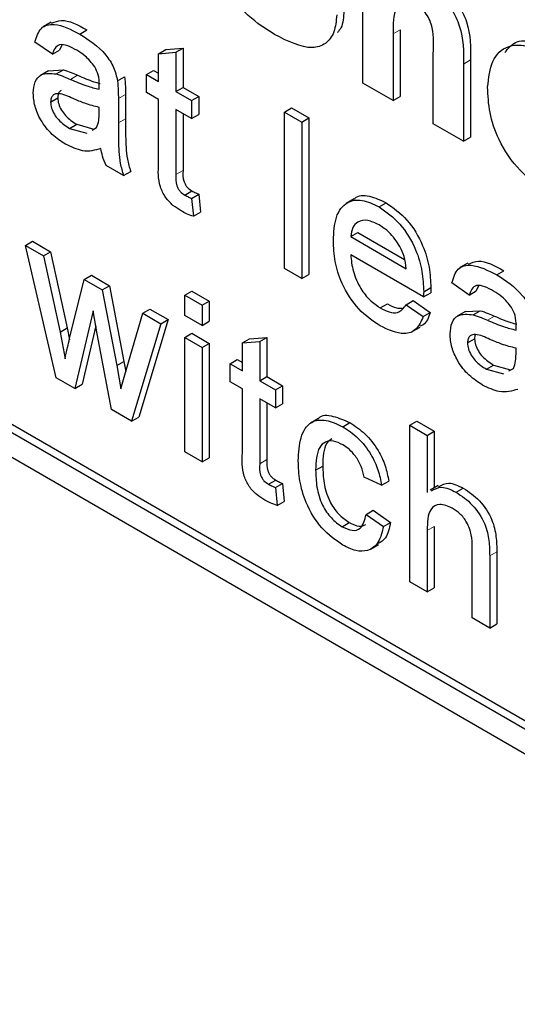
# Paper-space layout 'Blatt4' of a CAD drawing. Header units: millimetres. Extents: x 5 to 418, y 2 to 292.
# Tile 11 of 72: x 82.46 to 84.43, y 169.49 to 173.4. Entities that reach past the tile are written whole.
import ezdxf

# ---------------------------------------------------------------- set-up
doc = ezdxf.new("R2010")
doc.units = ezdxf.units.MM

psp = doc.layouts.new('Blatt4')

# ---------------------------------------------------------------- linework, layer by layer
at = {"color": 7, "linetype": 'Continuous', "lineweight": 25}
for p, q in [((72.0421, 177.6565), (86.1842, 169.4924)), ((75.6907, 175.6808), (86.2125, 169.6067)), ((75.6624, 175.6645), (86.1842, 169.5904)), ((83.8199, 173.1436), (83.8199, 173.8621)), ((82.5831, 173.3855), (82.5513, 173.3671)), ((82.697, 173.3387), (82.7253, 173.3551)), ((83.9396, 173.3389), (83.9396, 173.0745)), ((83.9679, 173.3552), (83.9679, 173.0908)), ((82.588, 173.2585), (82.5191, 173.3062)), ((82.588, 173.2585), (82.6162, 173.2748)), ((82.6252, 173.2946), (82.6162, 173.2748)), ((83.0096, 173.2607), (83.0379, 173.277)), ((83.0096, 173.2607), (83.0785, 173.2662)), ((83.0096, 173.1503), (83.0096, 173.2607)), ((83.0379, 173.277), (83.1068, 173.2825)), ((83.0785, 173.2662), (83.1068, 173.2825)), ((83.0785, 173.2662), (83.0785, 173.1106)), ((83.1068, 173.2825), (83.1068, 173.1269)), ((84.0991, 172.9824), (84.0991, 173.2612)), ((84.2188, 173.2198), (84.2188, 172.9133)), ((84.2471, 173.2361), (84.2471, 172.9296)), ((82.5726, 173.193), (82.5408, 173.1747)), ((82.5727, 173.1929), (82.6317, 173.1965)), ((82.6035, 173.1802), (82.6317, 173.1965)), ((82.9614, 173.1782), (82.9897, 173.1945)), ((82.9614, 173.1066), (82.9614, 173.1782)), ((82.9614, 173.1782), (83.0096, 173.1503)), ((82.9897, 173.1945), (83.0096, 173.183)), ((82.8464, 173.153), (82.8747, 173.1694)), ((83.9396, 173.0745), (83.8199, 173.1436)), ((83.0096, 173.0787), (82.9614, 173.1066)), ((83.0785, 173.1106), (83.1068, 173.1269)), ((83.0785, 173.1106), (83.1405, 173.0748)), ((83.1068, 173.1269), (83.1688, 173.0911)), ((82.5811, 173.0689), (82.6093, 173.0852)), ((82.8498, 173.0831), (82.8498, 172.986)), ((82.878, 173.0994), (82.878, 173.0024)), ((83.0096, 172.8243), (83.0096, 173.0787)), ((83.1405, 173.0748), (83.1688, 173.0911)), ((83.1405, 173.0748), (83.1405, 173.0032)), ((83.1688, 173.0911), (83.1688, 173.0195)), ((83.9396, 173.0745), (83.9679, 173.0908)), ((82.7737, 173.0247), (82.774, 173.0477)), ((83.1405, 173.0032), (83.0785, 173.039)), ((83.0785, 173.039), (83.0785, 172.7816)), ((83.1068, 173.0226), (83.1068, 172.798)), ((83.5084, 173.0294), (83.5367, 173.0458)), ((83.5084, 173.0294), (83.5773, 172.9897)), ((83.5084, 172.4089), (83.5084, 173.0294)), ((83.5367, 173.0458), (83.6056, 173.006)), ((83.1405, 173.0032), (83.1688, 173.0195)), ((83.5773, 172.9897), (83.6056, 173.006)), ((83.5773, 172.9897), (83.5773, 172.3691)), ((83.6056, 173.006), (83.6056, 172.3854)), ((82.6564, 172.9644), (82.6847, 172.9807)), ((82.6564, 172.9644), (82.7242, 172.9458)), ((82.6847, 172.9807), (82.7525, 172.9621)), ((82.7457, 172.9578), (82.7634, 172.9677)), ((84.2188, 172.9133), (84.0991, 172.9824)), ((84.2188, 172.9133), (84.2471, 172.9296)), ((82.8704, 172.7772), (82.8015, 172.817)), ((82.8704, 172.7772), (82.8987, 172.7935)), ((83.1135, 172.7005), (83.1418, 172.7168)), ((83.1405, 172.6869), (83.1688, 172.7032)), ((83.1405, 172.6869), (83.1474, 172.6162)), ((83.1688, 172.7032), (83.1757, 172.6325)), ((83.7857, 172.6853), (83.7538, 172.6669)), ((83.1474, 172.6162), (83.1757, 172.6325)), ((83.8842, 172.6534), (83.9125, 172.6697)), ((82.4812, 172.5007), (82.5094, 172.517)), ((82.5094, 172.517), (82.5811, 172.4756)), ((83.7716, 172.5354), (83.7999, 172.5517)), ((83.7716, 172.5354), (83.9921, 172.4081)), ((83.7999, 172.5517), (83.9855, 172.4446)), ((82.6038, 171.9764), (82.4812, 172.5007)), ((82.4812, 172.5007), (82.5529, 172.4593)), ((82.5529, 172.4593), (82.5811, 172.4756)), ((82.5811, 172.4756), (82.6468, 172.1734)), ((82.5529, 172.4593), (82.6185, 172.1571)), ((84.0607, 172.2969), (83.7716, 172.4638)), ((83.5773, 172.3691), (83.5084, 172.4089)), ((84.2367, 172.4309), (84.2049, 172.4125)), ((84.3505, 172.3842), (84.3788, 172.4005)), ((82.6565, 172.1312), (82.7147, 172.3659)), ((82.7147, 172.3659), (82.7429, 172.3822)), ((82.7147, 172.3659), (82.7859, 172.3247)), ((82.7429, 172.3822), (82.8142, 172.3411)), ((83.5773, 172.3691), (83.6056, 172.3854)), ((82.7859, 172.3247), (82.8142, 172.3411)), ((82.7859, 172.3247), (82.8437, 172.0246)), ((82.8142, 172.3411), (82.872, 172.0409)), ((84.061, 172.3171), (84.0893, 172.3335)), ((84.2415, 172.3039), (84.1726, 172.3517)), ((84.2415, 172.3039), (84.2698, 172.3203)), ((84.2787, 172.34), (84.2698, 172.3203)), ((83.113, 172.303), (83.1412, 172.3194)), ((83.113, 172.303), (83.1818, 172.2632)), ((83.113, 172.2235), (83.113, 172.303)), ((83.1412, 172.3194), (83.2101, 172.2796)), ((83.9913, 172.2654), (84.0196, 172.2817)), ((84.0196, 172.2817), (84.0871, 172.2348)), ((84.0607, 172.2969), (84.0889, 172.3133)), ((82.9467, 172.2319), (82.9749, 172.2483)), ((82.9749, 172.2483), (83.0468, 172.2068)), ((83.1818, 172.2632), (83.2101, 172.2796)), ((83.1818, 172.2632), (83.1818, 172.1837)), ((83.2101, 172.2796), (83.2101, 172.2)), ((83.889, 172.2528), (83.9172, 172.2692)), ((83.9913, 172.2654), (84.0588, 172.2184)), ((84.2262, 172.2384), (84.2853, 172.2419)), ((84.257, 172.2256), (84.2853, 172.2419)), ((82.7499, 172.2409), (82.6775, 171.9338)), ((82.766, 172.1496), (82.7499, 172.2409)), ((82.8806, 172.0064), (82.9467, 172.2319)), ((83.0468, 172.2068), (82.9305, 171.8205)), ((82.9467, 172.2319), (83.0186, 172.1904)), ((83.0186, 172.1904), (83.0468, 172.2068)), ((83.1818, 172.1837), (83.113, 172.2235)), ((84.0588, 172.2184), (84.0871, 172.2348)), ((84.2262, 172.2385), (84.1944, 172.2201)), ((82.6185, 172.1571), (82.6468, 172.1734)), ((82.6468, 172.1734), (82.6555, 172.1267)), ((82.7603, 172.1816), (82.7058, 171.9501)), ((83.0186, 172.1904), (82.9022, 171.8041)), ((83.1818, 172.1837), (83.2101, 172.2)), ((84.0155, 172.1589), (84.0473, 172.1772)), ((82.6185, 172.1571), (82.6383, 172.0508)), ((82.8221, 171.8504), (82.766, 172.1496)), ((83.113, 172.1359), (83.1412, 172.1523)), ((83.113, 171.6825), (83.113, 172.1359)), ((83.113, 172.1359), (83.1818, 172.0962)), ((83.1412, 172.1523), (83.2101, 172.1125)), ((83.3417, 172.1143), (83.37, 172.1306)), ((83.37, 172.1306), (83.4389, 172.1361)), ((83.4106, 172.1198), (83.4389, 172.1361)), ((83.4389, 172.1361), (83.4389, 171.9805)), ((84.2346, 172.1143), (84.2629, 172.1307)), ((83.1818, 172.0962), (83.2101, 172.1125)), ((83.1818, 172.0962), (83.1818, 171.6427)), ((83.2101, 172.1125), (83.2101, 171.659)), ((83.3417, 172.1143), (83.4106, 172.1198)), ((83.3417, 172.0039), (83.3417, 172.1143)), ((83.4106, 172.1198), (83.4106, 171.9641)), ((84.4272, 172.0702), (84.4275, 172.0931)), ((83.2935, 172.0317), (83.3217, 172.0481)), ((83.3217, 172.0481), (83.3417, 172.0366)), ((82.8437, 172.0246), (82.872, 172.0409)), ((82.8437, 172.0246), (82.8601, 171.9322)), ((82.872, 172.0409), (82.8791, 172.0011)), ((83.2935, 171.9601), (83.2935, 172.0317)), ((83.2935, 172.0317), (83.3417, 172.0039)), ((84.31, 172.0098), (84.3382, 172.0261)), ((84.31, 172.0098), (84.3777, 171.9912)), ((84.3382, 172.0261), (84.406, 172.0075)), ((84.3992, 172.0032), (84.417, 172.0132)), ((82.6775, 171.9338), (82.6038, 171.9764)), ((82.8601, 171.9322), (82.8806, 172.0064)), ((83.4106, 171.9641), (83.4389, 171.9805)), ((83.4389, 171.9805), (83.5009, 171.9447)), ((82.6775, 171.9338), (82.7058, 171.9501)), ((83.3417, 171.9323), (83.2935, 171.9601)), ((83.3417, 171.6778), (83.3417, 171.9323)), ((83.4106, 171.9641), (83.4726, 171.9283)), ((83.4726, 171.9283), (83.5009, 171.9447)), ((83.5009, 171.9447), (83.5009, 171.8731)), ((83.4726, 171.8567), (83.4106, 171.8925)), ((83.4106, 171.8925), (83.4106, 171.6352)), ((83.4726, 171.9283), (83.4726, 171.8567)), ((83.4389, 171.8762), (83.4389, 171.6515)), ((83.4726, 171.8567), (83.5009, 171.8731)), ((82.9022, 171.8041), (82.8221, 171.8504)), ((82.9022, 171.8041), (82.9305, 171.8205)), ((83.644, 171.815), (83.6122, 171.7966)), ((83.7398, 171.782), (83.7681, 171.7984)), ((84.0059, 171.7876), (84.0341, 171.8039)), ((84.0059, 171.167), (84.0059, 171.7876)), ((84.0059, 171.7876), (84.0748, 171.7478)), ((84.0341, 171.8039), (84.103, 171.7641)), ((84.0748, 171.7478), (84.103, 171.7641)), ((84.0748, 171.7478), (84.0748, 171.5212)), ((84.103, 171.7641), (84.103, 171.5399)), ((83.1818, 171.6427), (83.113, 171.6825)), ((83.1818, 171.6427), (83.2101, 171.659)), ((83.6324, 171.6097), (83.6607, 171.626)), ((83.8943, 171.5497), (83.8254, 171.5815)), ((83.4456, 171.5541), (83.4739, 171.5704)), ((83.4726, 171.5405), (83.5009, 171.5568)), ((83.4726, 171.5405), (83.4795, 171.4697)), ((83.5009, 171.5568), (83.5078, 171.4861)), ((83.8943, 171.5497), (83.9225, 171.566)), ((84.118, 171.5485), (84.0862, 171.5301)), ((84.19, 171.5222), (84.2182, 171.5385)), ((83.4795, 171.4697), (83.5078, 171.4861)), ((83.8322, 171.4343), (83.8605, 171.4506)), ((83.8322, 171.4343), (83.9011, 171.3866)), ((83.8605, 171.4506), (83.9294, 171.4029)), ((83.7375, 171.3856), (83.7658, 171.4019)), ((83.9011, 171.3866), (83.9294, 171.4029)), ((84.103, 171.3868), (84.103, 171.1435)), ((84.0748, 171.3705), (84.0748, 171.1272)), ((83.8503, 171.2965), (83.8821, 171.3149)), ((84.2539, 171.0238), (84.2539, 171.3056)), ((84.3228, 171.2699), (84.3228, 170.984)), ((84.3511, 171.2863), (84.3511, 171.0004)), ((84.0748, 171.1272), (84.0059, 171.167)), ((84.0748, 171.1272), (84.103, 171.1435)), ((84.3228, 170.984), (84.2539, 171.0238)), ((84.3228, 170.984), (84.3511, 171.0004))]:
    psp.add_line(p, q, dxfattribs=at)
at = {"color": 7, "linetype": 'Continuous', "lineweight": 18}
for p, q in [((83.9396, 173.3389), (83.9679, 173.3552)), ((84.2188, 173.2198), (84.2471, 173.2361)), ((82.6601, 173.1589), (82.6884, 173.1753)), ((82.8498, 173.0831), (82.878, 173.0994)), ((82.8498, 172.986), (82.878, 173.0024)), ((83.0785, 172.7816), (83.1068, 172.798)), ((84.3136, 172.2044), (84.3419, 172.2207)), ((83.4106, 171.6352), (83.4389, 171.6515)), ((84.0748, 171.3705), (84.103, 171.3868)), ((84.3228, 171.2699), (84.3511, 171.2863))]:
    psp.add_line(p, q, dxfattribs=at)
at = {"color": 7, "linetype": 'Continuous', "lineweight": 25}
for points, knots in [([(83.4686, 173.3372), (83.4337, 173.3594), (83.3639, 173.4038), (83.2759, 173.5131), (83.2279, 173.6312), (83.2184, 173.6991), (83.2136, 173.7331)], [0, 0, 0, 0, 0.280715, 0.55934, 0.779309, 1, 1, 1, 1]), ([(84.0718, 173.5325), (84.0895, 173.5206), (84.1248, 173.497), (84.1733, 173.4401), (84.22, 173.339), (84.2193, 173.2689), (84.2188, 173.2198)], [0, 0, 0, 0, 0.187232, 0.374201, 0.560543, 1, 1, 1, 1]), ([(84.1001, 173.5488), (84.1178, 173.537), (84.153, 173.5133), (84.2016, 173.4564), (84.2482, 173.3553), (84.2476, 173.2853), (84.2471, 173.2361)], [0, 0, 0, 0, 0.187232, 0.374201, 0.560543, 1, 1, 1, 1]), ([(84.0306, 173.4549), (84.0224, 173.459), (84.0061, 173.4672), (83.9834, 173.4684), (83.9646, 173.4607), (83.9399, 173.4254), (83.9397, 173.3773), (83.9396, 173.3389)], [0, 0, 0, 0, 0.12527, 0.250505, 0.375684, 0.500963, 1, 1, 1, 1]), ([(84.0991, 173.2612), (84.1005, 173.294), (84.1021, 173.335), (84.0874, 173.3912), (84.072, 173.4184), (84.0522, 173.441), (84.0378, 173.4503), (84.0306, 173.4549)], [0, 0, 0, 0, 0.500563, 0.625443, 0.750179, 0.874937, 1, 1, 1, 1]), ([(83.7162, 173.4146), (83.7138, 173.3907), (83.709, 173.3429), (83.6739, 173.2967), (83.5968, 173.2723), (83.5215, 173.3104), (83.4686, 173.3372)], [0, 0, 0, 0, 0.186966, 0.374006, 0.560967, 1, 1, 1, 1]), ([(83.7445, 173.4309), (83.7431, 173.4059), (83.7411, 173.3703), (83.7238, 173.3503), (83.7187, 173.3444)], [0, 0, 0, 0, 0.705108, 1, 1, 1, 1]), ([(82.5191, 173.3062), (82.5254, 173.3273), (82.538, 173.3692), (82.6059, 173.3849), (82.6624, 173.3563), (82.697, 173.3387)], [0, 0, 0, 0, 0.28043, 0.559303, 1, 1, 1, 1]), ([(82.5852, 173.3811), (82.5978, 173.3866), (82.6365, 173.4035), (82.6895, 173.3746), (82.7253, 173.3551)], [0, 0, 0, 0, 0.323837, 1, 1, 1, 1]), ([(82.697, 173.3387), (82.7329, 173.3158), (82.7829, 173.2838), (82.8344, 173.2066), (82.8424, 173.1709), (82.8464, 173.153)], [0, 0, 0, 0, 0.559253, 0.779195, 1, 1, 1, 1]), ([(82.6846, 173.2743), (82.6729, 173.2806), (82.6495, 173.2933), (82.6169, 173.3002), (82.597, 173.2836), (82.591, 173.2669), (82.588, 173.2585)], [0, 0, 0, 0, 0.280855, 0.559751, 0.7795, 1, 1, 1, 1]), ([(84.3145, 173.1279), (84.3188, 173.1646), (84.3273, 173.2379), (84.3865, 173.295), (84.4654, 173.2977), (84.5188, 173.2719), (84.5455, 173.259)], [0, 0, 0, 0, 0.2799501, 0.5591471, 0.779424, 1, 1, 1, 1]), ([(84.3833, 173.2649), (84.3956, 173.2807), (84.422, 173.3149), (84.4944, 173.3131), (84.5473, 173.2879), (84.5738, 173.2753)], [0, 0, 0, 0, 0.30151, 0.650518, 1, 1, 1, 1]), ([(82.7562, 173.209), (82.7438, 173.2244), (82.7215, 173.2521), (82.6959, 173.2675), (82.6846, 173.2743)], [0, 0, 0, 0, 0.557871, 1, 1, 1, 1]), ([(82.5122, 173.1042), (82.5137, 173.1201), (82.5167, 173.1518), (82.5469, 173.1864), (82.582, 173.1825), (82.6035, 173.1802)], [0, 0, 0, 0, 0.280458, 0.560983, 1, 1, 1, 1]), ([(82.6035, 173.1802), (82.6139, 173.1768), (82.6327, 173.1708), (82.6517, 173.1625), (82.6601, 173.1589)], [0, 0, 0, 0, 0.5599184, 1, 1, 1, 1]), ([(82.6317, 173.1965), (82.6422, 173.1931), (82.661, 173.1871), (82.68, 173.1789), (82.6884, 173.1753)], [0, 0, 0, 0, 0.5599184, 1, 1, 1, 1]), ([(82.774, 173.1378), (82.7737, 173.1507), (82.7733, 173.1735), (82.7614, 173.1982), (82.7562, 173.209)], [0, 0, 0, 0, 0.561903, 1, 1, 1, 1]), ([(82.6601, 173.1589), (82.6816, 173.1496), (82.72, 173.1331), (82.7573, 173.1236), (82.7737, 173.1195)], [0, 0, 0, 0, 0.560185, 1, 1, 1, 1]), ([(82.6884, 173.1753), (82.7099, 173.1658), (82.7399, 173.1526), (82.7689, 173.1449), (82.7771, 173.1428)], [0, 0, 0, 0, 0.719639, 1, 1, 1, 1]), ([(82.8464, 173.153), (82.8476, 173.1397), (82.8497, 173.1159), (82.8498, 173.0931), (82.8498, 173.0831)], [0, 0, 0, 0, 0.559817, 1, 1, 1, 1]), ([(82.8747, 173.1694), (82.8759, 173.156), (82.878, 173.1322), (82.878, 173.1095), (82.878, 173.0994)], [0, 0, 0, 0, 0.559817, 1, 1, 1, 1]), ([(82.6407, 172.9018), (82.6227, 172.9134), (82.5869, 172.9365), (82.5423, 172.9924), (82.5158, 173.0532), (82.5134, 173.0872), (82.5122, 173.1042)], [0, 0, 0, 0, 0.280815, 0.55969, 0.779696, 1, 1, 1, 1]), ([(82.6703, 173.0828), (82.6507, 173.0917), (82.6261, 173.1029), (82.6001, 173.102), (82.5896, 173.096), (82.5825, 173.085), (82.5815, 173.0743), (82.5811, 173.0689)], [0, 0, 0, 0, 0.50028, 0.625326, 0.750269, 0.875147, 1, 1, 1, 1]), ([(82.6234, 173.1143), (82.6217, 173.1135), (82.6164, 173.1109), (82.6108, 173.1012), (82.6098, 173.0905), (82.6093, 173.0852)], [0, 0, 0, 0, 0.193903, 0.596991, 1, 1, 1, 1]), ([(82.7737, 173.1195), (82.7737, 173.1229), (82.7738, 173.129), (82.7739, 173.1351), (82.774, 173.1378)], [0, 0, 0, 0, 0.560023, 1, 1, 1, 1]), ([(84.5463, 172.7151), (84.511, 172.7401), (84.4405, 172.7899), (84.3579, 172.9093), (84.3192, 173.0291), (84.3161, 173.095), (84.3145, 173.1279)], [0, 0, 0, 0, 0.2801445, 0.5588988, 0.7790531, 1, 1, 1, 1]), ([(82.5811, 173.0689), (82.5818, 173.0611), (82.5833, 173.0453), (82.5954, 173.0201), (82.6191, 172.9885), (82.641, 172.9743), (82.6564, 172.9644)], [0, 0, 0, 0, 0.1865647, 0.3734672, 0.5606134, 1, 1, 1, 1]), ([(82.6093, 173.0852), (82.6101, 173.0774), (82.6115, 173.0617), (82.6237, 173.0364), (82.6474, 173.0048), (82.6693, 172.9906), (82.6847, 172.9807)], [0, 0, 0, 0, 0.1865647, 0.3734672, 0.5606134, 1, 1, 1, 1]), ([(82.774, 173.0477), (82.7549, 173.0525), (82.7208, 173.0612), (82.6857, 173.0762), (82.6703, 173.0828)], [0, 0, 0, 0, 0.55976, 1, 1, 1, 1]), ([(82.7634, 172.9677), (82.767, 172.9771), (82.7733, 172.9938), (82.7736, 173.0153), (82.7737, 173.0247)], [0, 0, 0, 0, 0.558995, 1, 1, 1, 1]), ([(82.8498, 172.986), (82.8498, 172.9633), (82.85, 172.9258), (82.8514, 172.8731), (82.8558, 172.8264), (82.8656, 172.7936), (82.8704, 172.7772)], [0, 0, 0, 0, 0.340206, 0.560339, 0.780175, 1, 1, 1, 1]), ([(82.878, 173.0024), (82.8781, 172.9796), (82.8783, 172.9421), (82.8797, 172.8894), (82.8841, 172.8428), (82.8938, 172.8099), (82.8987, 172.7935)], [0, 0, 0, 0, 0.340206, 0.560339, 0.780175, 1, 1, 1, 1]), ([(82.7809, 172.8846), (82.7574, 172.8779), (82.7154, 172.8661), (82.6635, 172.8909), (82.6407, 172.9018)], [0, 0, 0, 0, 0.559971, 1, 1, 1, 1]), ([(82.8015, 172.817), (82.7961, 172.8297), (82.7863, 172.8526), (82.7825, 172.8748), (82.7809, 172.8846)], [0, 0, 0, 0, 0.559697, 1, 1, 1, 1]), ([(83.0988, 172.6374), (83.088, 172.6441), (83.0664, 172.6574), (83.0353, 172.6898), (83.0056, 172.7525), (83.008, 172.7946), (83.0096, 172.8243)], [0, 0, 0, 0, 0.187433, 0.373821, 0.559462, 1, 1, 1, 1]), ([(83.1068, 172.798), (83.1059, 172.7835), (83.1048, 172.7654), (83.1155, 172.7412), (83.1259, 172.7267), (83.1354, 172.7208), (83.1418, 172.7168)], [0, 0, 0, 0, 0.499596, 0.625239, 0.750354, 1, 1, 1, 1]), ([(83.0785, 172.7816), (83.0776, 172.7672), (83.0765, 172.7491), (83.0872, 172.7249), (83.0977, 172.7104), (83.1072, 172.7045), (83.1135, 172.7005)], [0, 0, 0, 0, 0.499596, 0.625239, 0.750354, 1, 1, 1, 1]), ([(83.1418, 172.7168), (83.1468, 172.7141), (83.1559, 172.7092), (83.1648, 172.7051), (83.1688, 172.7032)], [0, 0, 0, 0, 0.559965, 1, 1, 1, 1]), ([(83.1135, 172.7005), (83.1185, 172.6978), (83.1276, 172.6929), (83.1366, 172.6887), (83.1405, 172.6869)], [0, 0, 0, 0, 0.559965, 1, 1, 1, 1]), ([(83.7027, 172.5196), (83.7044, 172.5523), (83.7078, 172.6174), (83.7513, 172.675), (83.8157, 172.6863), (83.8613, 172.6644), (83.8842, 172.6534)], [0, 0, 0, 0, 0.280748, 0.559775, 0.779666, 1, 1, 1, 1]), ([(83.7864, 172.6843), (83.787, 172.6851), (83.7992, 172.7016), (83.8458, 172.7001), (83.8902, 172.6799), (83.9125, 172.6697)], [0, 0, 0, 0, 0.024421, 0.511721, 1, 1, 1, 1]), ([(83.1474, 172.6162), (83.1384, 172.6193), (83.1224, 172.6248), (83.106, 172.6335), (83.0988, 172.6374)], [0, 0, 0, 0, 0.560078, 1, 1, 1, 1]), ([(83.8842, 172.6534), (83.9127, 172.6331), (83.9697, 172.5926), (84.0304, 172.4911), (84.0576, 172.3963), (84.0598, 172.3436), (84.061, 172.3171)], [0, 0, 0, 0, 0.279366, 0.558398, 0.778885, 1, 1, 1, 1]), ([(83.9125, 172.6697), (83.941, 172.6494), (83.998, 172.6089), (84.0586, 172.5075), (84.0859, 172.4126), (84.0881, 172.3599), (84.0893, 172.3335)], [0, 0, 0, 0, 0.279366, 0.558398, 0.778885, 1, 1, 1, 1]), ([(83.8839, 172.582), (83.8685, 172.5894), (83.8378, 172.6041), (83.8007, 172.5979), (83.7772, 172.5737), (83.7735, 172.5482), (83.7716, 172.5354)], [0, 0, 0, 0, 0.28019, 0.559728, 0.779642, 1, 1, 1, 1]), ([(83.9668, 172.4961), (83.9531, 172.5165), (83.9286, 172.5531), (83.8976, 172.5731), (83.8839, 172.582)], [0, 0, 0, 0, 0.558512, 1, 1, 1, 1]), ([(83.8879, 172.1819), (83.8588, 172.2017), (83.8009, 172.2411), (83.736, 172.3419), (83.7063, 172.439), (83.7039, 172.4927), (83.7027, 172.5196)], [0, 0, 0, 0, 0.279952, 0.558661, 0.778994, 1, 1, 1, 1]), ([(83.9921, 172.4081), (83.9903, 172.4243), (83.9871, 172.4532), (83.973, 172.483), (83.9668, 172.4961)], [0, 0, 0, 0, 0.560674, 1, 1, 1, 1]), ([(83.7716, 172.4638), (83.7737, 172.442), (83.778, 172.3986), (83.8068, 172.3328), (83.8469, 172.2812), (83.8749, 172.2623), (83.889, 172.2528)], [0, 0, 0, 0, 0.2806334, 0.5596873, 0.7796605, 1, 1, 1, 1]), ([(84.2388, 172.4265), (84.2513, 172.432), (84.2901, 172.4489), (84.343, 172.42), (84.3788, 172.4005)], [0, 0, 0, 0, 0.323837, 1, 1, 1, 1]), ([(84.1726, 172.3517), (84.1789, 172.3727), (84.1915, 172.4146), (84.2595, 172.4304), (84.316, 172.4017), (84.3505, 172.3842)], [0, 0, 0, 0, 0.2804297, 0.5593032, 1, 1, 1, 1]), ([(84.3505, 172.3842), (84.3864, 172.3612), (84.4365, 172.3293), (84.4879, 172.252), (84.496, 172.2163), (84.5, 172.1985)], [0, 0, 0, 0, 0.559253, 0.779195, 1, 1, 1, 1]), ([(84.0893, 172.3335), (84.0892, 172.3297), (84.0891, 172.3229), (84.089, 172.3162), (84.0889, 172.3133)], [0, 0, 0, 0, 0.559999, 1, 1, 1, 1]), ([(84.3382, 172.3197), (84.3264, 172.3261), (84.303, 172.3387), (84.2705, 172.3456), (84.2505, 172.329), (84.2445, 172.3123), (84.2415, 172.3039)], [0, 0, 0, 0, 0.280855, 0.559751, 0.7795, 1, 1, 1, 1]), ([(84.4098, 172.2544), (84.3973, 172.2699), (84.3751, 172.2975), (84.3495, 172.3129), (84.3382, 172.3197)], [0, 0, 0, 0, 0.557871, 1, 1, 1, 1]), ([(84.061, 172.3171), (84.0609, 172.3134), (84.0609, 172.3066), (84.0607, 172.2999), (84.0607, 172.2969)], [0, 0, 0, 0, 0.559999, 1, 1, 1, 1]), ([(83.889, 172.2528), (83.9008, 172.2468), (83.9245, 172.2347), (83.9652, 172.2309), (83.9814, 172.2523), (83.9913, 172.2654)], [0, 0, 0, 0, 0.281282, 0.561906, 1, 1, 1, 1]), ([(83.9172, 172.2692), (83.9293, 172.2626), (83.9501, 172.2513), (83.9684, 172.2518), (83.9761, 172.252)], [0, 0, 0, 0, 0.580827, 1, 1, 1, 1]), ([(84.2853, 172.2419), (84.2958, 172.2386), (84.3145, 172.2325), (84.3335, 172.2243), (84.3419, 172.2207)], [0, 0, 0, 0, 0.559918, 1, 1, 1, 1]), ([(84.4275, 172.1832), (84.4273, 172.1961), (84.4269, 172.219), (84.415, 172.2436), (84.4098, 172.2544)], [0, 0, 0, 0, 0.561903, 1, 1, 1, 1]), ([(84.0588, 172.2184), (84.0511, 172.2003), (84.0356, 172.1641), (83.9755, 172.1409), (83.9211, 172.1663), (83.8879, 172.1819)], [0, 0, 0, 0, 0.280613, 0.560833, 1, 1, 1, 1]), ([(84.0871, 172.2348), (84.0804, 172.2147), (84.0718, 172.1889), (84.0503, 172.1823), (84.0455, 172.1808)], [0, 0, 0, 0, 0.776004, 1, 1, 1, 1]), ([(84.1657, 172.1496), (84.1672, 172.1655), (84.1702, 172.1973), (84.2004, 172.2319), (84.2356, 172.228), (84.257, 172.2256)], [0, 0, 0, 0, 0.280458, 0.560983, 1, 1, 1, 1]), ([(84.257, 172.2256), (84.2675, 172.2222), (84.2862, 172.2162), (84.3052, 172.208), (84.3136, 172.2044)], [0, 0, 0, 0, 0.559918, 1, 1, 1, 1]), ([(84.3136, 172.2044), (84.3351, 172.1951), (84.3735, 172.1785), (84.4108, 172.1691), (84.4272, 172.1649)], [0, 0, 0, 0, 0.560185, 1, 1, 1, 1]), ([(84.3419, 172.2207), (84.3635, 172.2112), (84.3934, 172.198), (84.4225, 172.1903), (84.4306, 172.1882)], [0, 0, 0, 0, 0.719639, 1, 1, 1, 1]), ([(84.4272, 172.1649), (84.4273, 172.1683), (84.4274, 172.1744), (84.4275, 172.1805), (84.4275, 172.1832)], [0, 0, 0, 0, 0.560023, 1, 1, 1, 1]), ([(82.6383, 172.0508), (82.6417, 172.0658), (82.6478, 172.0926), (82.6539, 172.1194), (82.6565, 172.1312)], [0, 0, 0, 0, 0.559994, 1, 1, 1, 1]), ([(84.2942, 171.9473), (84.2763, 171.9588), (84.2404, 171.9819), (84.1958, 172.0378), (84.1694, 172.0986), (84.1669, 172.1326), (84.1657, 172.1496)], [0, 0, 0, 0, 0.2808155, 0.5596902, 0.7796958, 1, 1, 1, 1]), ([(84.3238, 172.1282), (84.3042, 172.1372), (84.2797, 172.1483), (84.2536, 172.1474), (84.2431, 172.1414), (84.236, 172.1304), (84.2351, 172.1197), (84.2346, 172.1143)], [0, 0, 0, 0, 0.50028, 0.625326, 0.750269, 0.875147, 1, 1, 1, 1]), ([(84.2661, 172.1473), (84.2658, 172.1469), (84.2632, 172.1428), (84.263, 172.1364), (84.2629, 172.1307)], [0, 0, 0, 0, 0.114706, 1, 1, 1, 1]), ([(84.2629, 172.1307), (84.2636, 172.1228), (84.2651, 172.1071), (84.2772, 172.0818), (84.3009, 172.0503), (84.3229, 172.0361), (84.3382, 172.0261)], [0, 0, 0, 0, 0.186565, 0.373467, 0.560613, 1, 1, 1, 1]), ([(84.4275, 172.0931), (84.4084, 172.0979), (84.3744, 172.1066), (84.3393, 172.1216), (84.3238, 172.1282)], [0, 0, 0, 0, 0.55976, 1, 1, 1, 1]), ([(84.2346, 172.1143), (84.2353, 172.1065), (84.2368, 172.0908), (84.249, 172.0655), (84.2727, 172.0339), (84.2946, 172.0197), (84.31, 172.0098)], [0, 0, 0, 0, 0.186565, 0.373467, 0.560613, 1, 1, 1, 1]), ([(84.417, 172.0132), (84.4205, 172.0225), (84.4269, 172.0392), (84.4271, 172.0607), (84.4272, 172.0702)], [0, 0, 0, 0, 0.558995, 1, 1, 1, 1]), ([(84.4344, 171.93), (84.4109, 171.9234), (84.3689, 171.9115), (84.3171, 171.9363), (84.2942, 171.9473)], [0, 0, 0, 0, 0.559971, 1, 1, 1, 1]), ([(83.6444, 171.8145), (83.6446, 171.8149), (83.6558, 171.8314), (83.7029, 171.8266), (83.7463, 171.8078), (83.7681, 171.7984)], [0, 0, 0, 0, 0.011465, 0.505148, 1, 1, 1, 1]), ([(83.5635, 171.6473), (83.5653, 171.6793), (83.5688, 171.743), (83.6076, 171.8054), (83.6726, 171.8132), (83.7174, 171.7924), (83.7398, 171.782)], [0, 0, 0, 0, 0.280838, 0.55968, 0.779579, 1, 1, 1, 1]), ([(83.7398, 171.782), (83.7602, 171.7687), (83.8009, 171.742), (83.8511, 171.678), (83.8824, 171.6103), (83.8903, 171.5699), (83.8943, 171.5497)], [0, 0, 0, 0, 0.2802671, 0.5594386, 0.7795347, 1, 1, 1, 1]), ([(83.7681, 171.7984), (83.7885, 171.785), (83.8292, 171.7583), (83.8794, 171.6944), (83.9107, 171.6266), (83.9186, 171.5862), (83.9225, 171.566)], [0, 0, 0, 0, 0.2802671, 0.5594386, 0.7795347, 1, 1, 1, 1]), ([(83.6961, 171.7344), (83.6891, 171.729), (83.6627, 171.7088), (83.6616, 171.6611), (83.6607, 171.626)], [0, 0, 0, 0, 0.265832, 1, 1, 1, 1]), ([(83.7402, 171.7102), (83.7276, 171.7163), (83.7025, 171.7284), (83.6695, 171.7242), (83.636, 171.6922), (83.6339, 171.6437), (83.6324, 171.6097)], [0, 0, 0, 0, 0.187089, 0.37388, 0.56073, 1, 1, 1, 1]), ([(83.8254, 171.5815), (83.8219, 171.5958), (83.815, 171.6243), (83.7928, 171.6636), (83.7665, 171.6931), (83.749, 171.7045), (83.7402, 171.7102)], [0, 0, 0, 0, 0.280213, 0.559476, 0.779649, 1, 1, 1, 1]), ([(83.4309, 171.4909), (83.4201, 171.4976), (83.3985, 171.511), (83.3674, 171.5434), (83.3377, 171.606), (83.34, 171.6482), (83.3417, 171.6778)], [0, 0, 0, 0, 0.187433, 0.373821, 0.559462, 1, 1, 1, 1]), ([(83.4106, 171.6352), (83.4097, 171.6207), (83.4086, 171.6027), (83.4193, 171.5784), (83.4297, 171.564), (83.4392, 171.558), (83.4456, 171.5541)], [0, 0, 0, 0, 0.499596, 0.625239, 0.750354, 1, 1, 1, 1]), ([(83.4389, 171.6515), (83.438, 171.6371), (83.4369, 171.619), (83.4476, 171.5948), (83.458, 171.5803), (83.4675, 171.5744), (83.4739, 171.5704)], [0, 0, 0, 0, 0.499596, 0.625239, 0.750354, 1, 1, 1, 1]), ([(83.7399, 171.3126), (83.7113, 171.3325), (83.6543, 171.3723), (83.5933, 171.4737), (83.5667, 171.5684), (83.5646, 171.621), (83.5635, 171.6473)], [0, 0, 0, 0, 0.279595, 0.558341, 0.778834, 1, 1, 1, 1]), ([(83.6607, 171.626), (83.6614, 171.6041), (83.6628, 171.5604), (83.6823, 171.4915), (83.7216, 171.4326), (83.7511, 171.4121), (83.7658, 171.4019)], [0, 0, 0, 0, 0.281276, 0.560536, 0.78011, 1, 1, 1, 1]), ([(83.6324, 171.6097), (83.6331, 171.5877), (83.6345, 171.544), (83.654, 171.4752), (83.6934, 171.4163), (83.7228, 171.3958), (83.7375, 171.3856)], [0, 0, 0, 0, 0.281276, 0.560536, 0.78011, 1, 1, 1, 1]), ([(83.4456, 171.5541), (83.4506, 171.5513), (83.4597, 171.5464), (83.4686, 171.5423), (83.4726, 171.5405)], [0, 0, 0, 0, 0.559965, 1, 1, 1, 1]), ([(83.4739, 171.5704), (83.4789, 171.5677), (83.4879, 171.5628), (83.4969, 171.5586), (83.5009, 171.5568)], [0, 0, 0, 0, 0.559965, 1, 1, 1, 1]), ([(84.0922, 171.5274), (84.1048, 171.5347), (84.1317, 171.5502), (84.1698, 171.5319), (84.19, 171.5222)], [0, 0, 0, 0, 0.470183, 1, 1, 1, 1]), ([(84.1204, 171.5437), (84.1331, 171.551), (84.16, 171.5665), (84.1981, 171.5482), (84.2182, 171.5385)], [0, 0, 0, 0, 0.470183, 1, 1, 1, 1]), ([(84.19, 171.5222), (84.2117, 171.5074), (84.2551, 171.4781), (84.3061, 171.4019), (84.3216, 171.3295), (84.3224, 171.2898), (84.3228, 171.2699)], [0, 0, 0, 0, 0.2803178, 0.5583395, 0.7785536, 1, 1, 1, 1]), ([(84.2182, 171.5385), (84.24, 171.5238), (84.2834, 171.4945), (84.3344, 171.4183), (84.3499, 171.3458), (84.3507, 171.3062), (84.3511, 171.2863)], [0, 0, 0, 0, 0.2803178, 0.5583395, 0.7785536, 1, 1, 1, 1]), ([(83.4795, 171.4697), (83.4705, 171.4729), (83.4545, 171.4784), (83.4381, 171.4871), (83.4309, 171.4909)], [0, 0, 0, 0, 0.560078, 1, 1, 1, 1]), ([(84.1744, 171.4595), (84.1574, 171.4665), (84.1232, 171.4806), (84.0767, 171.4536), (84.0755, 171.4021), (84.0748, 171.3705)], [0, 0, 0, 0, 0.280205, 0.55932, 1, 1, 1, 1]), ([(83.7375, 171.3856), (83.751, 171.3792), (83.7779, 171.3667), (83.819, 171.3779), (83.8272, 171.4129), (83.8322, 171.4343)], [0, 0, 0, 0, 0.280899, 0.560906, 1, 1, 1, 1]), ([(84.2539, 171.3056), (84.2534, 171.3211), (84.2524, 171.3518), (84.2357, 171.4012), (84.2054, 171.4393), (84.1848, 171.4528), (84.1744, 171.4595)], [0, 0, 0, 0, 0.281222, 0.559777, 0.779378, 1, 1, 1, 1]), ([(83.9011, 171.3866), (83.8961, 171.3643), (83.8859, 171.3199), (83.8439, 171.2883), (83.7924, 171.2866), (83.7574, 171.3039), (83.7399, 171.3126)], [0, 0, 0, 0, 0.2802022, 0.5595097, 0.7795861, 1, 1, 1, 1]), ([(83.7658, 171.4019), (83.7796, 171.395), (83.8048, 171.3826), (83.8234, 171.3911), (83.8319, 171.395)], [0, 0, 0, 0, 0.548596, 1, 1, 1, 1]), ([(83.9294, 171.4029), (83.9249, 171.3797), (83.9174, 171.3407), (83.8906, 171.325), (83.8797, 171.3187)], [0, 0, 0, 0, 0.593899, 1, 1, 1, 1])]:
    psp.add_open_spline(points, degree=3, knots=knots, dxfattribs=at)

doc.saveas('drawing.dxf')
